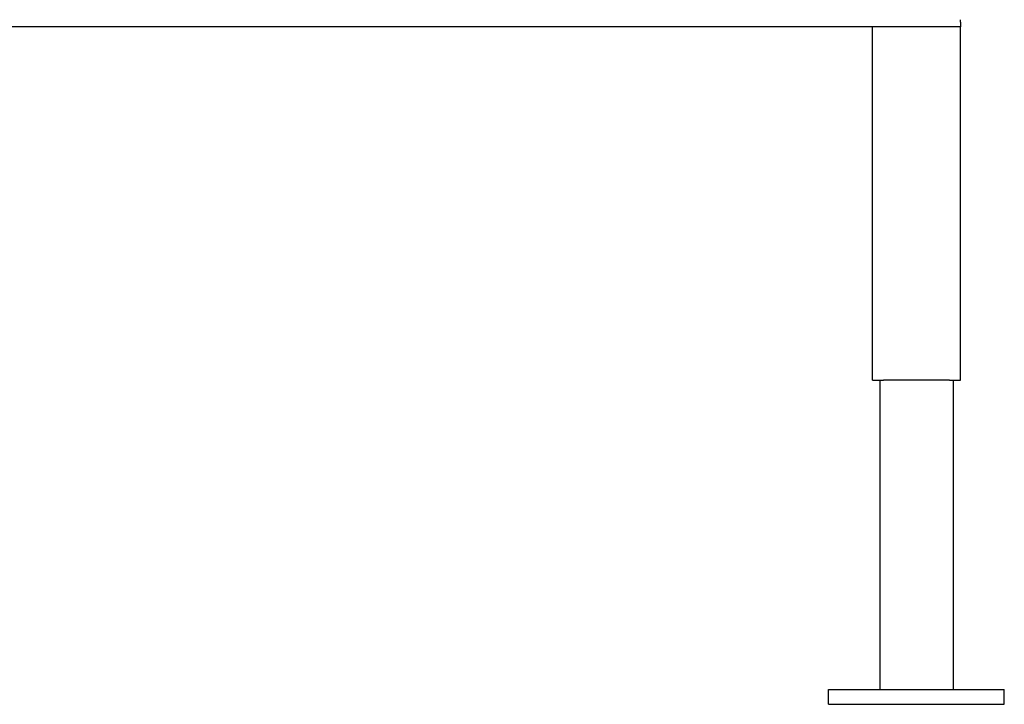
# Model space of a CAD drawing. Header units: inches. Extents: x 24 to 1128, y -69 to 748.
# Tile 249 of 256: x 365 to 398, y 156 to 179. Entities that reach past the tile are written whole.
import ezdxf

# ---------------------------------------------------------------- set-up
doc = ezdxf.new("R2010")
doc.units = ezdxf.units.IN
doc.header["$LTSCALE"] = 32
doc.header["$MEASUREMENT"] = 0
doc.layers.add('Visible (ANSI)', color=7, linetype='Continuous', lineweight=30)

msp = doc.modelspace()

# ---------------------------------------------------------------- linework, layer by layer
at = {"layer": 'Visible (ANSI)'}
for p, q in [((396.78063, 179.02346), (396.78063, 179.10335)), ((396.78063, 179.02346), (396.78063, 178.85867)), ((396.78063, 178.85867), (355.79688, 178.85867)), ((393.78063, 166.79617), (393.78063, 178.85867)), ((396.78063, 166.79617), (396.78063, 178.85867)), ((393.78063, 166.79617), (394.15563, 166.79617)), ((394.03063, 166.79617), (394.03063, 156.23367)), ((396.40563, 166.79617), (394.15563, 166.79617)), ((396.40563, 166.79617), (396.78063, 166.79617)), ((396.53063, 166.79617), (396.53063, 156.23367)), ((392.28063, 156.23367), (398.28063, 156.23367)), ((392.28063, 155.73367), (392.28063, 156.23367)), ((398.28063, 155.73367), (398.28063, 156.23367)), ((392.28063, 155.73367), (398.28063, 155.73367))]:
    msp.add_line(p, q, dxfattribs=at)

doc.saveas('drawing.dxf')
